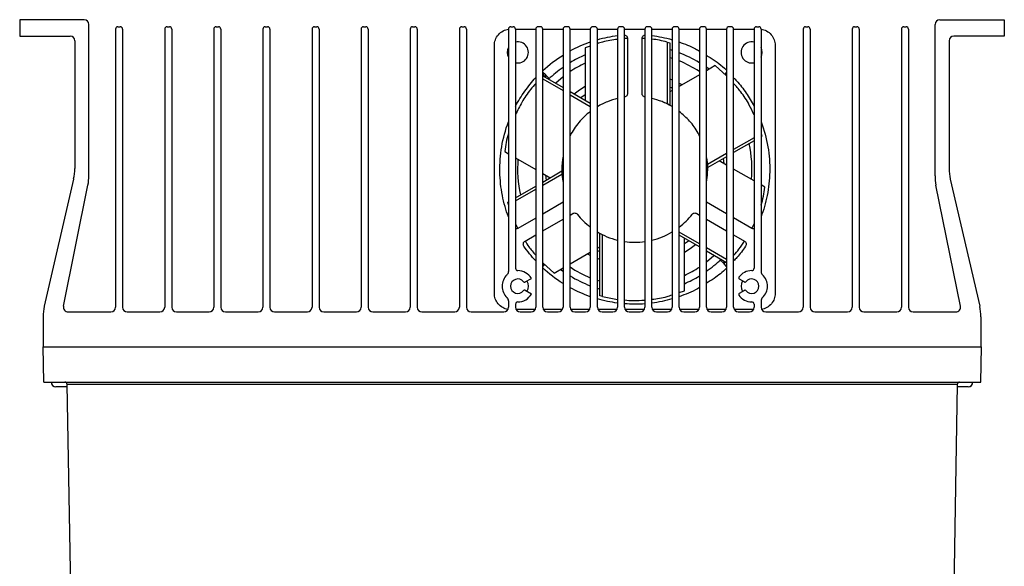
# Model space of a CAD drawing. Header units: millimetres. Extents: x -117 to 444, y -157 to 472.
# Tile 121 of 160: x 155 to 260, y 318 to 376. Entities that reach past the tile are written whole.
import ezdxf

# ---------------------------------------------------------------- set-up
doc = ezdxf.new("R2010")
doc.units = ezdxf.units.MM

msp = doc.modelspace()

# ---------------------------------------------------------------- linework, layer by layer
at = {"color": 7, "linetype": 'Continuous', "lineweight": 25}
for p, q in [((155.02, 376.14), (155.02, 374.39)), ((161.92, 376.14), (155.02, 376.14)), ((253.37, 376.14), (260.27, 376.14)), ((260.27, 376.14), (260.27, 374.39)), ((162.42, 359.45), (162.42, 375.64)), ((165.27, 375.14), (165.27, 345.39)), ((165.52, 375.39), (165.77, 375.39)), ((166.02, 375.14), (166.02, 345.39)), ((170.52, 375.14), (170.52, 345.39)), ((170.77, 375.39), (171.02, 375.39)), ((171.27, 375.14), (171.27, 345.39)), ((175.77, 375.14), (175.77, 345.39)), ((176.02, 375.39), (176.27, 375.39)), ((176.52, 375.14), (176.52, 345.39)), ((181.02, 375.14), (181.02, 345.39)), ((181.27, 375.39), (181.52, 375.39)), ((181.77, 375.14), (181.77, 345.39)), ((186.27, 375.14), (186.27, 345.39)), ((186.52, 375.39), (186.77, 375.39)), ((187.02, 375.14), (187.02, 345.39)), ((191.52, 375.14), (191.52, 345.39)), ((191.77, 375.39), (192.02, 375.39)), ((192.27, 375.14), (192.27, 345.39)), ((196.77, 375.14), (196.77, 345.39)), ((197.02, 375.39), (197.27, 375.39)), ((197.52, 375.14), (197.52, 345.39)), ((202.02, 375.14), (202.02, 345.39)), ((202.27, 375.39), (202.52, 375.39)), ((202.77, 375.14), (202.77, 345.39)), ((207.27, 375.14), (207.27, 349.21)), ((207.52, 375.39), (207.77, 375.39)), ((208.02, 375.14), (208.02, 349.56)), ((208.02, 375.14), (210.19, 375.14)), ((210.19, 375.14), (210.19, 345.39)), ((210.69, 375.39), (210.44, 375.39)), ((210.94, 345.39), (210.94, 375.14)), ((210.94, 375.14), (213.1, 375.14)), ((213.1, 375.14), (213.1, 345.39)), ((213.6, 375.39), (213.35, 375.39)), ((213.85, 345.39), (213.85, 375.14)), ((213.85, 375.14), (216.02, 375.14)), ((216.02, 375.14), (216.02, 345.39)), ((216.52, 375.39), (216.27, 375.39)), ((216.77, 345.39), (216.77, 375.14)), ((216.77, 375.14), (218.93, 375.14)), ((218.93, 375.14), (218.93, 345.39)), ((219.43, 375.39), (219.18, 375.39)), ((219.68, 345.39), (219.68, 375.14)), ((219.68, 375.14), (221.85, 375.14)), ((221.85, 375.14), (221.85, 345.39)), ((222.35, 375.39), (222.1, 375.39)), ((222.6, 345.39), (222.6, 375.14)), ((222.6, 375.14), (224.76, 375.14)), ((224.76, 375.14), (224.76, 345.39)), ((225.26, 375.39), (225.01, 375.39)), ((225.51, 345.39), (225.51, 375.14)), ((225.51, 375.14), (227.68, 375.14)), ((227.68, 375.14), (227.68, 345.39)), ((228.18, 375.39), (227.93, 375.39)), ((228.43, 345.39), (228.43, 375.14)), ((228.43, 375.14), (230.59, 375.14)), ((230.59, 375.14), (230.59, 345.39)), ((231.09, 375.39), (230.84, 375.39)), ((231.34, 345.39), (231.34, 375.14)), ((231.34, 375.14), (233.52, 375.14)), ((233.52, 375.14), (233.52, 349.56)), ((233.77, 375.39), (234.02, 375.39)), ((234.27, 375.14), (234.27, 349.21)), ((238.77, 375.14), (238.77, 345.39)), ((239.02, 375.39), (239.27, 375.39)), ((239.52, 375.14), (239.52, 345.39)), ((244.02, 375.14), (244.02, 345.39)), ((244.27, 375.39), (244.52, 375.39)), ((244.77, 375.14), (244.77, 345.39)), ((249.27, 375.14), (249.27, 345.39)), ((249.52, 375.39), (249.77, 375.39)), ((250.02, 375.14), (250.02, 345.39)), ((252.87, 359.45), (252.87, 375.64)), ((155.02, 374.39), (160.42, 374.39)), ((160.92, 373.89), (160.92, 360.23)), ((219.99, 374.13), (219.68, 374.11)), ((219.99, 374.13), (219.99, 368.24)), ((221.55, 368.24), (221.55, 374.13)), ((221.85, 374.11), (221.55, 374.13)), ((224.22, 373.74), (224.22, 367.13)), ((224.51, 373.67), (224.51, 366.98)), ((254.37, 373.89), (254.37, 360.23)), ((260.27, 374.39), (254.87, 374.39)), ((205.77, 346.87), (205.77, 373.41)), ((216.02, 373.31), (215.47, 373.13)), ((215.47, 373.13), (215.47, 367.52)), ((224.76, 372.86), (224.51, 372.94)), ((235.77, 373.41), (235.77, 346.87)), ((224.51, 372.1), (224.76, 372.02)), ((210.94, 370.54), (211.22, 370.26)), ((229.38, 371.23), (228.43, 370.68)), ((230.59, 370.14), (229.38, 371.23)), ((230.59, 370.53), (230.39, 370.32)), ((210.94, 370.14), (213.1, 368.89)), ((210.94, 369.8), (213.1, 368.55)), ((211.33, 370.15), (211.18, 369.99)), ((211.33, 370.15), (211.22, 370.26)), ((211.63, 369.85), (211.33, 370.15)), ((224.51, 369.8), (224.76, 369.7)), ((227.68, 370.25), (225.51, 369)), ((213.85, 368.45), (216.02, 367.2)), ((224.76, 368.82), (224.51, 368.94)), ((224.76, 368.57), (224.51, 368.42)), ((213.85, 368.12), (216.02, 366.87)), ((215.47, 368.09), (215.02, 367.78)), ((233.52, 363.51), (231.34, 362.26)), ((233.52, 363.18), (231.34, 361.92)), ((234.28, 363.95), (234.27, 363.95)), ((234.36, 363.67), (234.27, 363.62)), ((206.87, 362.05), (207.27, 361.81)), ((208.02, 361.38), (210.19, 360.13)), ((230.59, 361.82), (228.55, 360.65)), ((230.59, 361.49), (228.57, 360.32)), ((230.59, 360.59), (229.81, 361.04)), ((230.31, 360.75), (230.26, 361.3)), ((210.94, 358.78), (212.98, 359.96)), ((233.52, 358.9), (231.34, 360.16)), ((160.79, 359.1), (157.65, 345.49)), ((210.94, 359.7), (211.73, 359.24)), ((210.94, 358.45), (212.99, 359.63)), ((211.23, 359.52), (211.29, 358.98)), ((254.5, 359.1), (257.64, 345.49)), ((159.7, 345.49), (162.32, 358.45)), ((208.02, 357.1), (210.19, 358.35)), ((208.02, 356.76), (210.19, 358.01)), ((234.68, 358.23), (234.27, 358.47)), ((255.59, 345.49), (252.97, 358.45)), ((207.19, 356.61), (207.27, 356.66)), ((207.26, 356.33), (207.27, 356.33)), ((213.1, 356.61), (210.94, 355.36)), ((230.59, 355.37), (228.43, 356.62)), ((210.19, 354.93), (208.27, 353.82)), ((210.94, 353.56), (213.1, 354.81)), ((213.85, 355.24), (214.14, 355.41)), ((227.4, 355.41), (227.68, 355.25)), ((228.43, 354.82), (230.59, 353.57)), ((233.27, 353.82), (231.34, 354.94)), ((208.02, 354.32), (208.27, 353.82)), ((233.28, 353.82), (233.52, 354.3)), ((209.05, 352.47), (210.19, 353.13)), ((217.03, 346.61), (217.03, 353.3)), ((217.32, 346.54), (217.32, 353.15)), ((227.68, 352.17), (225.51, 353.42)), ((227.68, 351.84), (225.51, 353.09)), ((226.07, 347.14), (226.07, 352.76)), ((231.34, 353.14), (232.5, 352.47)), ((216.77, 351.71), (217.03, 351.86)), ((226.07, 352.19), (226.52, 352.5)), ((230.59, 350.48), (228.43, 351.73)), ((213.85, 350.02), (216.02, 351.27)), ((216.77, 351.46), (217.03, 351.34)), ((217.03, 350.48), (216.77, 350.59)), ((230.59, 350.15), (228.43, 351.4)), ((210.94, 350.15), (212.17, 349.05)), ((210.94, 349.74), (211.15, 349.95)), ((212.17, 349.05), (213.1, 349.59)), ((229.91, 350.43), (230.21, 350.13)), ((230.21, 350.13), (230.36, 350.28)), ((230.21, 350.13), (230.33, 350.02)), ((230.59, 349.75), (230.33, 350.02)), ((209.04, 348.09), (209.72, 348.48)), ((231.93, 348.41), (232.5, 348.09)), ((217.03, 348.18), (216.77, 348.26)), ((216.77, 347.42), (217.03, 347.34)), ((209.72, 346.8), (209.04, 347.19)), ((217.32, 346.54), (218.93, 346.23)), ((225.51, 346.96), (226.07, 347.14)), ((232.5, 347.19), (231.93, 346.87)), ((207.27, 346.06), (207.27, 345.39)), ((208.02, 345.71), (208.02, 345.39)), ((233.52, 345.71), (233.52, 345.39)), ((234.27, 346.06), (234.27, 345.39)), ((157.52, 344.36), (157.52, 341.14)), ((160.19, 344.89), (164.77, 344.89)), ((166.52, 344.89), (170.02, 344.89)), ((171.77, 344.89), (175.27, 344.89)), ((177.02, 344.89), (180.52, 344.89)), ((182.27, 344.89), (185.77, 344.89)), ((187.52, 344.89), (191.02, 344.89)), ((192.77, 344.89), (196.27, 344.89)), ((198.02, 344.89), (201.52, 344.89)), ((203.27, 344.89), (206.77, 344.89)), ((210.12, 345.14), (208.09, 345.14)), ((208.52, 344.89), (209.69, 344.89)), ((213.03, 345.14), (211.01, 345.14)), ((211.44, 344.89), (212.6, 344.89)), ((215.95, 345.14), (213.92, 345.14)), ((214.35, 344.89), (215.52, 344.89)), ((218.86, 345.14), (216.84, 345.14)), ((217.27, 344.89), (218.43, 344.89)), ((221.78, 345.14), (219.75, 345.14)), ((220.18, 344.89), (221.35, 344.89)), ((224.69, 345.14), (222.67, 345.14)), ((223.1, 344.89), (224.26, 344.89)), ((227.61, 345.14), (225.58, 345.14)), ((226.01, 344.89), (227.18, 344.89)), ((230.52, 345.14), (228.5, 345.14)), ((228.93, 344.89), (230.09, 344.89)), ((233.45, 345.14), (231.41, 345.14)), ((231.84, 344.89), (233.02, 344.89)), ((234.77, 344.89), (238.27, 344.89)), ((240.02, 344.89), (243.52, 344.89)), ((245.27, 344.89), (248.77, 344.89)), ((250.52, 344.89), (255.1, 344.89)), ((257.77, 344.36), (257.77, 341.14)), ((157.59, 337.39), (157.52, 341.14)), ((157.52, 341.14), (257.82, 341.14)), ((257.75, 337.39), (257.82, 341.14)), ((157.59, 337.39), (257.75, 337.39)), ((160.1, 336.89), (158.9, 336.89)), ((255.25, 337.14), (160.09, 337.14)), ((161.16, 276.25), (160.09, 337.14)), ((255.25, 337.14), (254.18, 276.25)), ((256.4, 336.89), (255.24, 336.89)), ((256.42, 336.89), (256.4, 336.89))]:
    msp.add_line(p, q, dxfattribs=at)
at = {"color": 7, "linetype": 'Continuous', "lineweight": 25, "flags": 128}
for points in [[(228.72, 370.85), (228.61, 370.93), (228.43, 371.06)], [(212.28, 369.36), (212.33, 369.4), (213.1, 370.05)], [(214.28, 368.21), (214.86, 368.64), (215.47, 369.04)], [(225.51, 369.35), (225.8, 369.2), (225.83, 369.18)], [(227.27, 352.07), (226.69, 351.64), (226.07, 351.24)], [(216.02, 350.94), (215.75, 351.08), (215.72, 351.1)], [(229.26, 350.92), (229.22, 350.88), (228.43, 350.22)], [(212.83, 349.43), (212.94, 349.35), (213.1, 349.23)]]:
    msp.add_lwpolyline(points, dxfattribs=at)
at = {"color": 7, "linetype": 'Continuous', "lineweight": 25}
for centre, radius, start, end in [((161.92, 375.64), 0.5, 0, 90), ((253.37, 375.64), 0.5, 90, 180), ((165.52, 375.14), 0.25, 90, 180), ((165.77, 375.14), 0.25, 0, 90), ((170.77, 375.14), 0.25, 90, 180), ((171.02, 375.14), 0.25, 0, 90), ((176.02, 375.14), 0.25, 90, 180), ((176.27, 375.14), 0.25, 0, 90), ((181.27, 375.14), 0.25, 90, 180), ((181.52, 375.14), 0.25, 0, 90), ((186.52, 375.14), 0.25, 90, 180), ((186.77, 375.14), 0.25, 0, 90), ((191.77, 375.14), 0.25, 90, 180), ((192.02, 375.14), 0.25, 0, 90), ((197.02, 375.14), 0.25, 90, 180), ((197.27, 375.14), 0.25, 0, 90), ((202.27, 375.14), 0.25, 90, 180), ((202.52, 375.14), 0.25, 0, 90), ((207.52, 375.14), 0.25, 90, 180), ((207.77, 375.14), 0.25, 0, 90), ((210.44, 375.14), 0.25, 90, 180), ((210.69, 375.14), 0.25, 0, 90), ((213.35, 375.14), 0.25, 90, 180), ((213.6, 375.14), 0.25, 0, 90), ((216.27, 375.14), 0.25, 90, 180), ((216.52, 375.14), 0.25, 0, 90), ((219.18, 375.14), 0.25, 90, 180), ((219.43, 375.14), 0.25, 0, 90), ((222.1, 375.14), 0.25, 90, 180), ((222.35, 375.14), 0.25, 0, 90), ((225.01, 375.14), 0.25, 90, 180), ((225.26, 375.14), 0.25, 0, 90), ((227.93, 375.14), 0.25, 90, 180), ((228.18, 375.14), 0.25, 0, 90), ((230.84, 375.14), 0.25, 90, 180), ((231.09, 375.14), 0.25, 0, 90), ((233.77, 375.14), 0.25, 90, 180), ((234.02, 375.14), 0.25, 0, 90), ((239.02, 375.14), 0.25, 90, 180), ((239.27, 375.14), 0.25, 0, 90), ((244.27, 375.14), 0.25, 90, 180), ((244.52, 375.14), 0.25, 0, 90), ((249.52, 375.14), 0.25, 90, 180), ((249.77, 375.14), 0.25, 0, 90), ((160.42, 373.89), 0.5, 0, 90), ((208.27, 372.64), 1.13, 257.1604, 102.8396), ((233.27, 372.64), 1.13, 77.1604, 282.8396), ((254.87, 373.89), 0.5, 90, 180), ((208.27, 372.64), 1.13, 152.734, 207.266), ((220.77, 360.14), 13.33, 58.808, 69.1745), ((233.27, 372.64), 1.13, 332.734, 27.266), ((220.77, 360.14), 13.33, 113.4316, 121.2674), ((220.77, 360.14), 12.53, 56.5666, 67.7767), ((220.77, 360.14), 13.33, 125.1197, 133.7131), ((220.77, 360.14), 12.53, 115.0265, 123.5156), ((220.77, 360.14), 7.8, 59.2218, 69.3255), ((220.77, 360.14), 12.53, 355.0265, 12.6415), ((220.77, 360.14), 12.53, 175.0265, 192.6415), ((155.92, 360.23), 5, 346.9991, 0), ((259.37, 360.23), 5, 180, 193.0009), ((157.42, 359.45), 5, 348.565, 0), ((257.87, 359.45), 5, 180, 191.435), ((220.77, 360.14), 13.33, 305.0409, 313.7131), ((208.27, 349.56), 0.25, 180, 270), ((220.77, 360.14), 12.53, 236.4844, 247.7026), ((220.77, 360.14), 12.53, 295.0265, 303.4334), ((233.27, 349.56), 0.25, 270, 0), ((208.27, 347.64), 1.68, 133.6028, 226.3972), ((206.77, 349.21), 0.5, 313.6028, 0), ((208.27, 347.64), 0.775, 37.987, 322.0199), ((208.27, 347.64), 1.67, 30.0034, 90), ((220.77, 360.14), 13.33, 238.7326, 249.1056), ((220.77, 360.14), 13.33, 293.4316, 301.192), ((232, 348.52), 0.125, 145.3743, 240), ((233.27, 347.64), 1.67, 90, 145.3743), ((233.27, 347.64), 0.775, 217.9836, 142.0164), ((234.77, 349.21), 0.5, 180, 226.3972), ((233.27, 347.64), 1.68, 313.6028, 46.3972), ((208.98, 348.19), 0.125, 217.987, 300.0034), ((208.27, 347.64), 1.13, 330.0034, 30.0034), ((233.27, 347.64), 1.13, 150, 210), ((232.56, 348.19), 0.125, 240, 322.0164), ((206.77, 346.06), 0.5, 0, 46.3972), ((208.27, 347.64), 1.68, 270, 330.0034), ((208.98, 347.09), 0.125, 60.0034, 142.0199), ((232, 346.76), 0.125, 120, 214.6257), ((233.27, 347.64), 1.68, 214.6257, 270), ((232.56, 347.09), 0.125, 37.9836, 120), ((234.77, 346.06), 0.5, 133.6028, 180), ((162.52, 344.36), 5, 166.9991, 180), ((160.19, 345.39), 0.5, 168.565, 270), ((164.77, 345.39), 0.5, 270, 0), ((166.52, 345.39), 0.5, 180, 270), ((170.02, 345.39), 0.5, 270, 0), ((171.77, 345.39), 0.5, 180, 270), ((175.27, 345.39), 0.5, 270, 0), ((177.02, 345.39), 0.5, 180, 270), ((180.52, 345.39), 0.5, 270, 0), ((182.27, 345.39), 0.5, 180, 270), ((185.77, 345.39), 0.5, 270, 0), ((187.52, 345.39), 0.5, 180, 270), ((191.02, 345.39), 0.5, 270, 0), ((192.77, 345.39), 0.5, 180, 270), ((196.27, 345.39), 0.5, 270, 0), ((198.02, 345.39), 0.5, 180, 270), ((201.52, 345.39), 0.5, 270, 0), ((203.27, 345.39), 0.5, 180, 270), ((206.77, 345.39), 0.5, 270, 0), ((208.27, 345.71), 0.25, 90, 180), ((208.52, 345.39), 0.5, 180, 270), ((209.69, 345.39), 0.5, 270, 0), ((211.44, 345.39), 0.5, 180, 270), ((212.6, 345.39), 0.5, 270, 0), ((214.35, 345.39), 0.5, 180, 270), ((215.52, 345.39), 0.5, 270, 0), ((217.27, 345.39), 0.5, 180, 270), ((218.43, 345.39), 0.5, 270, 0), ((220.18, 345.39), 0.5, 180, 270), ((221.35, 345.39), 0.5, 270, 0), ((223.1, 345.39), 0.5, 180, 270), ((224.26, 345.39), 0.5, 270, 0), ((226.01, 345.39), 0.5, 180, 270), ((227.18, 345.39), 0.5, 270, 0), ((228.93, 345.39), 0.5, 180, 270), ((230.09, 345.39), 0.5, 270, 0), ((231.84, 345.39), 0.5, 180, 270), ((233.02, 345.39), 0.5, 270, 0), ((233.27, 345.71), 0.25, 0, 90), ((234.77, 345.39), 0.5, 180, 270), ((238.27, 345.39), 0.5, 270, 0), ((240.02, 345.39), 0.5, 180, 270), ((243.52, 345.39), 0.5, 270, 0), ((245.27, 345.39), 0.5, 180, 270), ((248.77, 345.39), 0.5, 270, 0), ((250.52, 345.39), 0.5, 180, 270), ((255.1, 345.39), 0.5, 270, 11.435), ((252.77, 344.36), 5, 0, 13.0009), ((158.9, 337.39), 0.5, 180, 270), ((159.84, 337.14), 0.25, 1.1579, 90), ((255.5, 337.14), 0.25, 90, 178.8421), ((256.4, 337.39), 0.5, 270, 0), ((256.42, 337.39), 0.5, 270, 0)]:
    msp.add_arc(centre, radius, start, end, dxfattribs=at)
for points, knots in [([(205.77, 373.41), (205.77, 373.6), (205.8, 373.79), (205.94, 374.18), (206.05, 374.37), (206.33, 374.7), (206.5, 374.84), (206.88, 375.04), (207.08, 375.1), (207.27, 375.13)], [0, 0, 0, 0, 0.25, 0.25, 0.5, 0.5, 0.75, 0.75, 1, 1, 1, 1]), ([(234.27, 375.13), (234.47, 375.1), (234.67, 375.04), (235.04, 374.84), (235.22, 374.7), (235.5, 374.37), (235.61, 374.18), (235.74, 373.79), (235.77, 373.6), (235.77, 373.41)], [0, 0, 0, 0, 0.25, 0.25, 0.5, 0.5, 0.75, 0.75, 1, 1, 1, 1]), ([(218.93, 374.03), (218.39, 373.97), (217.66, 373.87), (216.95, 373.63), (216.77, 373.56)], [0, 0, 0, 0, 0.740753, 1, 1, 1, 1]), ([(219.68, 374.51), (219.72, 374.5), (219.77, 374.48), (219.85, 374.43), (219.88, 374.4), (219.94, 374.33), (219.96, 374.29), (219.99, 374.21), (219.99, 374.16), (219.99, 374.13)], [0, 0, 0, 0, 0.25, 0.25, 0.5, 0.5, 0.75, 0.75, 1, 1, 1, 1]), ([(221.55, 374.13), (221.55, 374.16), (221.56, 374.2), (221.58, 374.28), (221.6, 374.32), (221.66, 374.4), (221.69, 374.43), (221.77, 374.48), (221.81, 374.49), (221.85, 374.5)], [0, 0, 0, 0, 0.25, 0.25, 0.5, 0.5, 0.75, 0.75, 1, 1, 1, 1]), ([(224.22, 373.74), (223.69, 373.88), (223.15, 374.02), (222.6, 374.05), (222.6, 374.06)], [0, 0, 0, 0, 0.996219, 1, 1, 1, 1]), ([(225.51, 373.76), (226.11, 373.55), (226.86, 373.28), (227.54, 372.86), (227.68, 372.78)], [0, 0, 0, 0, 0.7923604, 1, 1, 1, 1]), ([(228.43, 372.33), (228.6, 372.23), (229.36, 371.8), (230.08, 371.23), (230.57, 370.72), (230.59, 370.7)], [0, 0, 0, 0, 0.220433, 0.966562, 1, 1, 1, 1]), ([(210.98, 370.11), (210.99, 370.11), (211.01, 370.14), (211.02, 370.2), (211.03, 370.28), (211.03, 370.36), (211, 370.46), (210.95, 370.52), (210.92, 370.55)], [0, 0, 0, 0, 0.04046, 0.203666, 0.370085, 0.536228, 0.698672, 1, 1, 1, 1]), ([(208.02, 366.89), (208.32, 367.44), (208.65, 367.98), (209.37, 369), (209.77, 369.48), (210.19, 369.94)], [0, 0, 0, 0, 0.5, 0.5, 1, 1, 1, 1]), ([(211.22, 370.26), (211.22, 370.25), (211.22, 370.24), (211.19, 370.19), (211.16, 370.15), (211.12, 370.1), (211.09, 370.07), (211.08, 370.05)], [0, 0, 0, 0, 0.3205615, 0.4933742, 0.6701214, 0.8471627, 1, 1, 1, 1]), ([(231.34, 369.93), (231.45, 369.82), (231.94, 369.32), (232.7, 368.31), (233.25, 367.36), (233.52, 366.89)], [0, 0, 0, 0, 0.122363, 0.560211, 1, 1, 1, 1]), ([(210.19, 369.32), (210, 369.11), (209.44, 368.48), (208.7, 367.37), (208.24, 366.43), (208.02, 365.98)], [0, 0, 0, 0, 0.209375, 0.628139, 1, 1, 1, 1]), ([(233.52, 365.96), (233.36, 366.31), (232.96, 367.18), (232.24, 368.31), (231.6, 369.03), (231.34, 369.32)], [0, 0, 0, 0, 0.292124, 0.709682, 1, 1, 1, 1]), ([(218.93, 367.72), (218.57, 367.63), (218.21, 367.51), (217.48, 367.22), (217.12, 367.04), (216.77, 366.83)], [0, 0, 0, 0, 0.5, 0.5, 1, 1, 1, 1]), ([(219.99, 368.24), (219.99, 368.2), (219.99, 368.16), (219.96, 368.07), (219.94, 368.03), (219.88, 367.96), (219.84, 367.93), (219.76, 367.89), (219.72, 367.87), (219.68, 367.86)], [0, 0, 0, 0, 0.25, 0.25, 0.5, 0.5, 0.75, 0.75, 1, 1, 1, 1]), ([(221.85, 367.86), (221.81, 367.87), (221.77, 367.89), (221.69, 367.94), (221.66, 367.97), (221.61, 368.04), (221.59, 368.08), (221.56, 368.16), (221.55, 368.2), (221.55, 368.24)], [0, 0, 0, 0, 0.25, 0.25, 0.5, 0.5, 0.75, 0.75, 1, 1, 1, 1]), ([(224.76, 366.84), (224.41, 367.05), (224.05, 367.23), (223.32, 367.52), (222.96, 367.63), (222.6, 367.72)], [0, 0, 0, 0, 0.5, 0.5, 1, 1, 1, 1]), ([(216.02, 366.32), (215.58, 365.98), (215.17, 365.59), (214.44, 364.72), (214.12, 364.24), (213.85, 363.73)], [0, 0, 0, 0, 0.5, 0.5, 1, 1, 1, 1]), ([(227.68, 363.7), (227.63, 363.81), (227.38, 364.39), (226.67, 365.32), (225.9, 366), (225.51, 366.33)], [0, 0, 0, 0, 0.100719, 0.5547453, 1, 1, 1, 1]), ([(207.27, 355.06), (207, 355.78), (206.78, 356.54), (206.46, 358.16), (206.37, 359.01), (206.33, 360.76), (206.4, 361.65), (206.7, 363.45), (206.94, 364.35), (207.27, 365.22)], [0, 0, 0, 0, 0.25, 0.25, 0.5, 0.5, 0.75, 0.75, 1, 1, 1, 1]), ([(234.27, 365.22), (234.6, 364.35), (234.84, 363.45), (235.15, 361.65), (235.21, 360.76), (235.18, 359.01), (235.08, 358.16), (234.77, 356.54), (234.54, 355.78), (234.27, 355.06)], [0, 0, 0, 0, 0.25, 0.25, 0.5, 0.5, 0.75, 0.75, 1, 1, 1, 1]), ([(207.27, 363.97), (207.27, 363.97), (207.05, 363.36), (206.96, 362.7), (206.87, 362.05)], [0, 0, 0, 0, 0.011268, 1, 1, 1, 1]), ([(213.1, 361.54), (213.01, 361.06), (212.97, 360.58), (212.98, 359.63), (213.02, 359.17), (213.1, 358.74)], [0, 0, 0, 0, 0.5, 0.5, 1, 1, 1, 1]), ([(228.43, 358.77), (228.48, 359.1), (228.61, 359.9), (228.59, 360.82), (228.45, 361.39), (228.43, 361.49)], [0, 0, 0, 0, 0.366429, 0.880814, 1, 1, 1, 1]), ([(234.27, 356.31), (234.27, 356.31), (234.49, 356.92), (234.59, 357.58), (234.68, 358.23)], [0, 0, 0, 0, 0.0112674, 1, 1, 1, 1]), ([(214.14, 355.41), (214.18, 355.43), (214.22, 355.45), (214.32, 355.47), (214.37, 355.47), (214.46, 355.45), (214.51, 355.43), (214.59, 355.38), (214.62, 355.35), (214.65, 355.32)], [0, 0, 0, 0, 0.25, 0.25, 0.5, 0.5, 0.75, 0.75, 1, 1, 1, 1]), ([(226.9, 355.32), (226.93, 355.35), (226.96, 355.38), (227.04, 355.43), (227.08, 355.45), (227.18, 355.47), (227.23, 355.47), (227.32, 355.45), (227.36, 355.43), (227.4, 355.41)], [0, 0, 0, 0, 0.25, 0.25, 0.5, 0.5, 0.75, 0.75, 1, 1, 1, 1]), ([(208.27, 353.82), (208.24, 353.8), (208.2, 353.79), (208.11, 353.77), (208.07, 353.77), (208.02, 353.77)], [0, 0, 0, 0, 0.5, 0.5, 1, 1, 1, 1]), ([(233.52, 353.77), (233.48, 353.77), (233.43, 353.77), (233.35, 353.79), (233.31, 353.8), (233.27, 353.82)], [0, 0, 0, 0, 0.5, 0.5, 1, 1, 1, 1]), ([(216.77, 353.45), (217.09, 353.25), (217.44, 353.08), (218.16, 352.78), (218.54, 352.66), (218.93, 352.56)], [0, 0, 0, 0, 0.5, 0.5, 1, 1, 1, 1]), ([(222.6, 352.56), (222.99, 352.65), (223.37, 352.78), (224.09, 353.07), (224.44, 353.25), (224.76, 353.44)], [0, 0, 0, 0, 0.5, 0.5, 1, 1, 1, 1]), ([(208.92, 351.91), (208.9, 351.95), (208.88, 352), (208.85, 352.1), (208.85, 352.16), (208.88, 352.27), (208.9, 352.33), (208.97, 352.41), (209.01, 352.45), (209.05, 352.47)], [0, 0, 0, 0, 0.25, 0.25, 0.5, 0.5, 0.75, 0.75, 1, 1, 1, 1]), ([(209.05, 352.47), (209.18, 352.26), (209.5, 351.73), (209.93, 351.26), (210.19, 350.97)], [0, 0, 0, 0, 0.389968, 1, 1, 1, 1]), ([(231.34, 350.94), (231.54, 351.16), (231.97, 351.63), (232.31, 352.17), (232.5, 352.47)], [0, 0, 0, 0, 0.448813, 1, 1, 1, 1]), ([(232.62, 351.91), (232.32, 351.49), (231.93, 350.94), (231.46, 350.47), (231.34, 350.35)], [0, 0, 0, 0, 0.761204, 1, 1, 1, 1]), ([(232.5, 352.47), (232.54, 352.45), (232.58, 352.41), (232.64, 352.33), (232.67, 352.27), (232.69, 352.16), (232.69, 352.1), (232.67, 352), (232.65, 351.95), (232.62, 351.91)], [0, 0, 0, 0, 0.25, 0.25, 0.5, 0.5, 0.75, 0.75, 1, 1, 1, 1]), ([(210.92, 349.72), (210.95, 349.76), (211, 349.82), (211.03, 349.92), (211.03, 350), (211.03, 350.05), (211.02, 350.08)], [0, 0, 0, 0, 0.381123, 0.586584, 0.796724, 1, 1, 1, 1]), ([(230.59, 349.58), (230.58, 349.56), (230.18, 349.15), (229.46, 348.58), (228.7, 348.12), (228.43, 347.96)], [0, 0, 0, 0, 0.020383, 0.643581, 1, 1, 1, 1]), ([(230.33, 350.02), (230.33, 350.03), (230.32, 350.04), (230.35, 350.08), (230.38, 350.13), (230.42, 350.17), (230.45, 350.21), (230.47, 350.23)], [0, 0, 0, 0, 0.320561, 0.493374, 0.670121, 0.847163, 1, 1, 1, 1]), ([(227.68, 347.49), (227.61, 347.45), (226.94, 347.03), (226.19, 346.76), (225.51, 346.52)], [0, 0, 0, 0, 0.095026, 1, 1, 1, 1]), ([(207.22, 345.16), (207.03, 345.19), (206.83, 345.26), (206.47, 345.46), (206.3, 345.6), (206.03, 345.93), (205.93, 346.11), (205.8, 346.49), (205.77, 346.69), (205.77, 346.87)], [0, 0, 0, 0, 0.25, 0.25, 0.5, 0.5, 0.75, 0.75, 1, 1, 1, 1]), ([(222.6, 346.24), (223.14, 346.31), (223.87, 346.4), (224.58, 346.65), (224.76, 346.71)], [0, 0, 0, 0, 0.7477496, 1, 1, 1, 1]), ([(235.77, 346.87), (235.77, 346.69), (235.75, 346.49), (235.61, 346.11), (235.51, 345.93), (235.24, 345.6), (235.07, 345.46), (234.71, 345.26), (234.52, 345.19), (234.33, 345.16)], [0, 0, 0, 0, 0.25, 0.25, 0.5, 0.5, 0.75, 0.75, 1, 1, 1, 1]), ([(219.68, 346.17), (219.99, 346.14), (220.71, 346.07), (221.43, 346.13), (221.85, 346.16)], [0, 0, 0, 0, 0.427378, 1, 1, 1, 1])]:
    msp.add_open_spline(points, degree=3, knots=knots, dxfattribs=at)
for points in [[(213.85, 372.8), (214.56, 373.19), (215.29, 373.5), (216.02, 373.76)], [(216.77, 374), (217.5, 374.21), (218.23, 374.36), (218.93, 374.45)], [(222.6, 374.45), (223.3, 374.36), (224.03, 374.21), (224.76, 374)], [(224.22, 373.74), (224.32, 373.72), (224.42, 373.69), (224.51, 373.67)], [(210.94, 370.69), (211.62, 371.32), (212.35, 371.88), (213.1, 372.36)], [(234.28, 363.95), (234.31, 363.86), (234.33, 363.76), (234.36, 363.67)], [(207.26, 356.33), (207.24, 356.42), (207.21, 356.52), (207.19, 356.61)], [(214.65, 355.32), (215.02, 354.84), (215.48, 354.37), (216.02, 353.96)], [(225.51, 353.95), (226.06, 354.36), (226.52, 354.83), (226.9, 355.32)], [(210.19, 350.34), (209.72, 350.85), (209.3, 351.38), (208.92, 351.91)], [(219.68, 352.42), (220.4, 352.32), (221.13, 352.32), (221.85, 352.42)], [(213.1, 347.92), (212.31, 348.42), (211.58, 348.99), (210.94, 349.59)], [(216.02, 346.52), (215.26, 346.79), (214.53, 347.11), (213.85, 347.48)], [(218.93, 345.83), (218.2, 345.93), (217.47, 346.08), (216.77, 346.28)], [(217.32, 346.54), (217.22, 346.56), (217.13, 346.59), (217.03, 346.61)], [(224.76, 346.28), (224.06, 346.08), (223.33, 345.92), (222.6, 345.83)], [(221.85, 345.75), (221.13, 345.7), (220.4, 345.7), (219.68, 345.76)], [(160.09, 337.14), (160.09, 337.14), (160.09, 337.14), (160.09, 337.14)], [(255.25, 337.14), (255.25, 337.14), (255.25, 337.14), (255.25, 337.14)]]:
    msp.add_open_spline(points, degree=3, dxfattribs=at)

doc.saveas('drawing.dxf')
